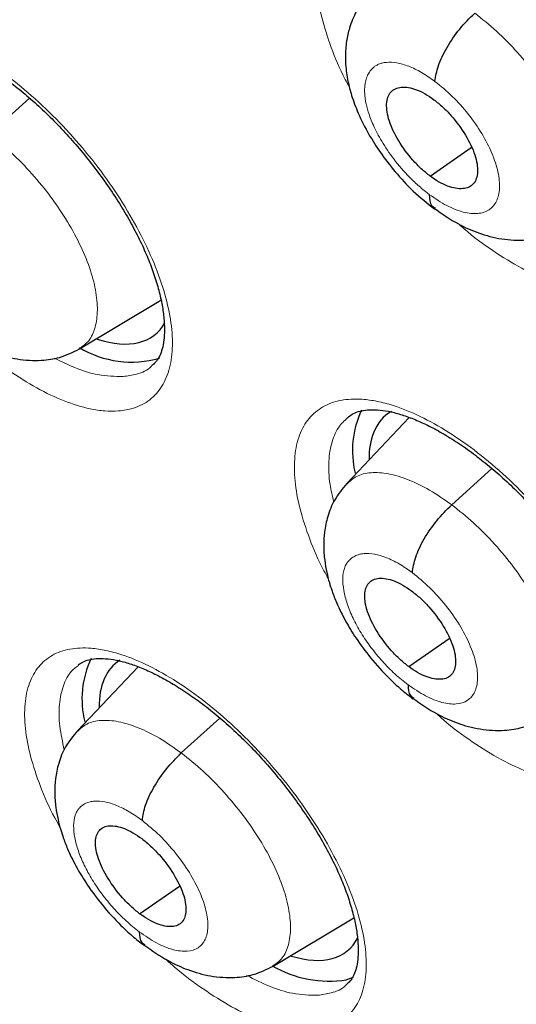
# Model space of a CAD drawing. Header units: millimetres. Extents: x 8 to 2236, y 12 to 2208.
# Tile 125 of 165: x 2046 to 2050, y 846 to 854. Entities that reach past the tile are written whole.
import ezdxf

# ---------------------------------------------------------------- set-up
doc = ezdxf.new("R2010")
doc.units = ezdxf.units.MM

msp = doc.modelspace()

# ---------------------------------------------------------------- linework, layer by layer
at = {"color": 252, "linetype": 'Continuous', "lineweight": 0}
msp.add_line((2045.6013, 852.962), (2045.9271, 853.2572), dxfattribs=at)
at = {"color": 7, "linetype": 'Continuous', "lineweight": 30}
for p, q in [((2049.1895, 852.622), (2049.5248, 852.8555)), ((2046.3343, 851.2153), (2046.9976, 851.6118)), ((2049.0189, 850.6574), (2048.5108, 850.1199)), ((2049.365, 849.9463), (2049.6918, 850.2423)), ((2049.0148, 848.629), (2049.3444, 848.8587)), ((2046.8109, 848.6282), (2046.3178, 848.1066)), ((2047.1634, 847.9258), (2047.4774, 848.2104)), ((2046.8242, 846.6174), (2047.1475, 846.8427)), ((2047.9113, 846.1911), (2048.5683, 846.5838)), ((2048.5622, 846.0985), (2048.5085, 846.0796))]:
    msp.add_line(p, q, dxfattribs=at)
for centre, radius, start, end in [((2046.7587, 851.9361), 0.8278, 239.08413, 285.839), ((2049.3244, 850.388), 0.7676, 154.5616, 193.91298), ((2047.1199, 848.3667), 0.7655, 154.64449, 194.1382), ((2048.3662, 846.9807), 0.9123, 239.58227, 278.97799)]:
    msp.add_arc(centre, radius, start, end, dxfattribs=at)
for centre, major_axis, ratio, start_param, end_param in [((2046.0104, 852.4997), (-0.9382, 1.169), 0.455548, 2.536639, 3.325625), ((2049.7737, 849.5061), (-0.9415, 1.1716), 0.455074, 6.206475, 6.536707), ((2049.7737, 849.5061), (-0.9415, 1.1716), 0.455074, 0.253522, 0.513504), ((2047.5737, 847.4866), (-0.9393, 1.1736), 0.45498, 6.231946, 6.801466), ((2047.5737, 847.4866), (-0.9393, 1.1736), 0.45498, 2.553697, 3.34308)]:
    msp.add_ellipse(centre, major_axis=major_axis, ratio=ratio, start_param=start_param, end_param=end_param, dxfattribs=at)
for points, knots in [([(2076.9938, 829.0692), (2077.0703, 829.1289), (2077.2205, 829.2461), (2077.4232, 829.413), (2077.6031, 829.5666), (2077.7599, 829.7055), (2077.9058, 829.839), (2078.0388, 829.9646), (2078.1587, 830.0812), (2078.2688, 830.1912), (2078.3799, 830.3051), (2078.4966, 830.4281), (2078.6122, 830.5537), (2078.7194, 830.6735), (2078.8167, 830.7853), (2078.9045, 830.8886), (2079.0051, 831.0098), (2079.1178, 831.1496), (2079.2445, 831.3126), (2079.3674, 831.4766), (2079.4895, 831.6455), (2079.61, 831.8186), (2079.7286, 831.9957), (2079.8446, 832.1758), (2079.9576, 832.3581), (2080.0675, 832.5427), (2080.1777, 832.7354), (2080.292, 832.9438), (2080.4139, 833.1766), (2080.5425, 833.4357), (2080.6879, 833.7465), (2080.8403, 834.0967), (2080.9909, 834.4735), (2081.1237, 834.8345), (2081.2395, 835.1754), (2081.3381, 835.4893), (2081.4045, 835.7164), (2081.4475, 835.8701), (2081.4747, 835.9695), (2081.5066, 836.0896), (2081.5432, 836.232), (2081.6284, 836.5768), (2081.7458, 837.114), (2081.8571, 837.7472), (2081.9329, 838.2698), (2081.984, 838.6827), (2082.026, 839.0865), (2082.0597, 839.4805), (2082.0855, 839.8588), (2082.104, 840.2138), (2082.1163, 840.5373), (2082.1236, 840.8257), (2082.1274, 841.078), (2082.1286, 841.2935), (2082.1283, 841.4713), (2082.1274, 841.5988), (2082.1264, 841.6838), (2082.1256, 841.7431), (2082.1245, 841.812), (2082.1228, 841.9053), (2082.1201, 842.0292), (2082.1158, 842.1833), (2082.1099, 842.3613), (2082.0989, 842.6368), (2082.0798, 843.0131), (2082.0475, 843.5005), (2082.0041, 844.0267), (2081.9479, 844.5924), (2081.8784, 845.1873), (2081.7817, 845.9078), (2081.6528, 846.736), (2081.4853, 847.664), (2081.3074, 848.5383), (2081.1237, 849.358), (2080.9384, 850.1228), (2080.7458, 850.8648), (2080.5476, 851.5831), (2080.3427, 852.2864), (2080.0893, 853.1138), (2079.7727, 854.0872), (2079.3787, 855.22), (2078.9451, 856.39), (2078.4702, 857.5973), (2077.9906, 858.7497), (2077.514, 859.8413), (2077.0477, 860.8666), (2076.5543, 861.9094), (2076.0403, 862.9552), (2075.4675, 864.0793), (2074.8392, 865.2661), (2074.1543, 866.509), (2073.4669, 867.7109), (2072.7803, 868.8705), (2072.1438, 869.9112), (2071.5611, 870.838), (2071.0327, 871.6596), (2070.4964, 872.4754), (2069.9383, 873.306), (2069.3326, 874.1873), (2068.6746, 875.1219), (2067.9614, 876.11), (2067.2034, 877.133), (2066.3997, 878.1893), (2065.549, 879.2771), (2064.7529, 880.2667), (2064.0222, 881.1532), (2063.3672, 881.9323), (2062.6895, 882.7219), (2061.9891, 883.521), (2061.2749, 884.3186), (2060.5612, 885.0986), (2059.8033, 885.9095), (2059.0112, 886.7375), (2058.1902, 887.5747), (2057.4074, 888.354), (2056.6644, 889.0773), (2055.9624, 889.746), (2055.3024, 890.362), (2054.7567, 890.8616), (2054.3173, 891.258), (2053.9785, 891.5604), (2053.6672, 891.8354), (2053.3917, 892.0765), (2053.178, 892.2622), (2053.0183, 892.4001), (2052.9003, 892.5016), (2052.7756, 892.6086), (2052.6228, 892.739), (2052.4256, 892.9065), (2052.192, 893.1035), (2051.9248, 893.3271), (2051.6265, 893.5745), (2051.2954, 893.8463), (2050.9468, 894.1294), (2050.5962, 894.4109), (2050.1073, 894.7989), (2049.4932, 895.2775), (2048.7902, 895.8117), (2048.1552, 896.2834), (2047.5697, 896.7094), (2046.9835, 897.1273), (2046.3686, 897.5561), (2045.7165, 898.0002), (2045.0269, 898.4577), (2044.3115, 898.919), (2043.5939, 899.368), (2042.8992, 899.7881), (2042.435, 900.0634), (2042.2033, 900.1953), (2042.1893, 900.2033)], [0, 0, 0, 0, 0.004208, 0.008266, 0.012194, 0.015925, 0.019283, 0.022264, 0.025087, 0.027445, 0.030195, 0.033307, 0.036341, 0.039156, 0.041751, 0.044127, 0.046284, 0.050042, 0.053605, 0.057244, 0.060959, 0.064746, 0.06856, 0.072392, 0.076228, 0.080045, 0.083867, 0.088052, 0.092716, 0.097859, 0.103418, 0.110856, 0.117881, 0.124491, 0.130655, 0.136254, 0.141145, 0.142556, 0.144244, 0.146322, 0.148792, 0.151607, 0.164055, 0.175863, 0.182587, 0.189083, 0.195351, 0.201391, 0.207197, 0.212551, 0.217349, 0.221589, 0.225272, 0.228397, 0.230964, 0.232973, 0.233896, 0.234627, 0.23553, 0.236869, 0.238642, 0.240852, 0.243465, 0.246233, 0.252549, 0.25933, 0.266575, 0.274284, 0.28244, 0.290603, 0.303052, 0.315037, 0.326558, 0.336451, 0.345973, 0.355124, 0.363905, 0.372325, 0.380725, 0.393824, 0.40725, 0.421007, 0.435095, 0.449518, 0.461086, 0.472865, 0.484854, 0.496904, 0.50868, 0.523252, 0.537359, 0.550999, 0.564172, 0.576875, 0.586525, 0.595883, 0.605054, 0.614582, 0.624546, 0.635591, 0.647128, 0.659155, 0.671674, 0.684685, 0.698189, 0.707561, 0.717157, 0.726977, 0.737022, 0.747285, 0.757391, 0.767124, 0.778971, 0.790214, 0.800851, 0.810883, 0.820308, 0.829125, 0.837335, 0.84209, 0.846614, 0.850795, 0.854431, 0.857519, 0.859243, 0.860732, 0.862169, 0.864156, 0.866741, 0.869923, 0.873327, 0.877224, 0.881613, 0.886286, 0.890855, 0.895311, 0.905366, 0.914791, 0.922673, 0.930063, 0.937545, 0.945449, 0.95395, 0.96289, 0.972271, 0.981812, 0.990881, 0.999452, 1, 1, 1, 1]), ([(2033.9252, 892.8283), (2034.0378, 892.7629), (2034.3643, 892.5735), (2034.9067, 892.2498), (2035.5528, 891.8532), (2036.201, 891.4435), (2036.8509, 891.0212), (2037.5022, 890.5863), (2038.1548, 890.1389), (2038.8084, 889.6794), (2039.4625, 889.2079), (2040.1171, 888.7245), (2040.7718, 888.2295), (2041.4264, 887.7231), (2042.0805, 887.2054), (2042.734, 886.6767), (2043.3865, 886.1372), (2044.0377, 885.587), (2044.6875, 885.0266), (2045.3355, 884.4559), (2045.9815, 883.8754), (2046.6252, 883.2852), (2047.2663, 882.6855), (2047.9045, 882.0766), (2048.5397, 881.4588), (2049.1716, 880.8323), (2049.7998, 880.1974), (2050.4242, 879.5543), (2051.0444, 878.9032), (2051.6603, 878.2445), (2052.2716, 877.5784), (2052.8779, 876.9052), (2053.4792, 876.2251), (2054.075, 875.5385), (2054.6653, 874.8456), (2055.2497, 874.1467), (2055.828, 873.442), (2056.4, 872.7319), (2056.9654, 872.0167), (2057.524, 871.2966), (2058.0756, 870.572), (2058.62, 869.8431), (2059.1569, 869.1102), (2059.6861, 868.3737), (2060.2074, 867.6338), (2060.7206, 866.8908), (2061.2254, 866.1451), (2061.7218, 865.3969), (2062.2094, 864.6466), (2062.6881, 863.8944), (2063.1576, 863.1407), (2063.6179, 862.3857), (2064.0686, 861.6299), (2064.5097, 860.8734), (2064.9409, 860.1166), (2065.3621, 859.3599), (2065.7731, 858.6035), (2066.1737, 857.8477), (2066.5638, 857.0928), (2066.9432, 856.3393), (2067.3118, 855.5872), (2067.6694, 854.8371), (2068.0158, 854.0891), (2068.351, 853.3437), (2068.6748, 852.601), (2068.987, 851.8615), (2069.2876, 851.1253), (2069.5765, 850.3929), (2069.8534, 849.6645), (2070.1184, 848.9404), (2070.3712, 848.221), (2070.6119, 847.5065), (2070.8403, 846.7972), (2071.0563, 846.0934), (2071.2599, 845.3954), (2071.4509, 844.7035), (2071.6294, 844.018), (2071.7952, 843.3392), (2071.9483, 842.6673), (2072.0886, 842.0027), (2072.2161, 841.3456), (2072.3308, 840.6962), (2072.4326, 840.0549), (2072.5214, 839.4219), (2072.5974, 838.7975), (2072.6604, 838.1819), (2072.7104, 837.5754), (2072.7475, 836.9783), (2072.7717, 836.3906), (2072.7829, 835.8128), (2072.7812, 835.2451), (2072.7666, 834.6875), (2072.7391, 834.1405), (2072.6987, 833.6042), (2072.6456, 833.0787), (2072.5796, 832.5643), (2072.501, 832.0611), (2072.4096, 831.5695), (2072.3056, 831.0894), (2072.189, 830.621), (2072.0599, 830.1646), (2071.9183, 829.7203), (2071.7642, 829.2881), (2071.5977, 828.8683), (2071.4188, 828.461), (2071.2276, 828.0662), (2071.0241, 827.6842), (2070.8084, 827.315), (2070.5804, 826.9588), (2070.3402, 826.6157), (2070.0879, 826.2859), (2069.8233, 825.9695), (2069.5472, 825.6663), (2069.2576, 825.3785), (2069.0588, 825.1903), (2068.9533, 825.102), (2068.9518, 825.1007)], [0, 0, 0, 0, 0.0046691, 0.0135353, 0.0224026, 0.031271, 0.0401406, 0.0490113, 0.057883, 0.0667558, 0.0756295, 0.0845042, 0.0933798, 0.1022562, 0.1111335, 0.1200115, 0.1288903, 0.1377698, 0.1466499, 0.1555307, 0.164412, 0.1732939, 0.1821764, 0.1910593, 0.1999426, 0.2088264, 0.2177105, 0.226595, 0.2354798, 0.2443649, 0.2532503, 0.2621358, 0.2710216, 0.2799075, 0.2887935, 0.2976797, 0.3065659, 0.3154521, 0.3243384, 0.3332246, 0.3421108, 0.3509969, 0.3598829, 0.3687687, 0.3776544, 0.3865399, 0.3954251, 0.4043101, 0.4131948, 0.4220791, 0.4309631, 0.4398467, 0.4487298, 0.4576125, 0.4664947, 0.4753764, 0.4842575, 0.493138, 0.5020179, 0.510897, 0.5197755, 0.5286532, 0.5375301, 0.5464062, 0.5552814, 0.5641556, 0.5730289, 0.5819012, 0.5907725, 0.5996426, 0.6085117, 0.6173795, 0.6262462, 0.6351116, 0.6439758, 0.6528387, 0.6617002, 0.6705605, 0.6794194, 0.6882769, 0.6971332, 0.7059882, 0.7148419, 0.7236945, 0.732546, 0.7413965, 0.7502461, 0.7590952, 0.7679438, 0.7767922, 0.7856407, 0.7944896, 0.8033394, 0.8121904, 0.8210433, 0.8298988, 0.8387576, 0.8476204, 0.8564883, 0.8653622, 0.8742432, 0.8831324, 0.8920312, 0.9009406, 0.909862, 0.9187964, 0.9277449, 0.9367083, 0.9456873, 0.9546819, 0.9636921, 0.9727171, 0.9817557, 0.9908062, 0.9998664, 1, 1, 1, 1]), ([(2039.3829, 873.3733), (2039.4646, 873.3093), (2039.7016, 873.1237), (2040.0938, 872.808), (2040.5589, 872.4227), (2041.0231, 872.0267), (2041.486, 871.6205), (2041.9472, 871.2042), (2042.4063, 870.7783), (2042.8629, 870.343), (2043.3168, 869.8987), (2043.7673, 869.4459), (2044.2143, 868.9848), (2044.6573, 868.5158), (2045.0959, 868.0393), (2045.5299, 867.5556), (2045.9587, 867.0653), (2046.3822, 866.5686), (2046.7998, 866.0659), (2047.2114, 865.5578), (2047.6166, 865.0445), (2048.0149, 864.5266), (2048.4062, 864.0044), (2048.79, 863.4783), (2049.1661, 862.9488), (2049.5342, 862.4164), (2049.8939, 861.8814), (2050.2451, 861.3444), (2050.5873, 860.8056), (2050.9204, 860.2657), (2051.244, 859.725), (2051.558, 859.1841), (2051.862, 858.6432), (2052.1559, 858.103), (2052.4393, 857.5638), (2052.7122, 857.0261), (2052.9742, 856.4904), (2053.2252, 855.9572), (2053.465, 855.4268), (2053.6934, 854.8997), (2053.9102, 854.3764), (2054.1154, 853.8574), (2054.3087, 853.3431), (2054.4901, 852.8339), (2054.6593, 852.3303), (2054.8164, 851.8328), (2054.9613, 851.3417), (2055.0938, 850.8576), (2055.2139, 850.3808), (2055.3217, 849.9117), (2055.417, 849.4509), (2055.4998, 848.9987), (2055.5702, 848.5555), (2055.6283, 848.1216), (2055.674, 847.6976), (2055.7074, 847.2836), (2055.7287, 846.8802), (2055.7379, 846.4875), (2055.7351, 846.1059), (2055.7206, 845.7358), (2055.6944, 845.3773), (2055.6567, 845.0307), (2055.6077, 844.6961), (2055.5475, 844.3737), (2055.4764, 844.0636), (2055.3944, 843.7659), (2055.3017, 843.4805), (2055.1983, 843.2073), (2055.0841, 842.9464), (2054.9592, 842.6975), (2054.8234, 842.4605), (2054.6763, 842.2353), (2054.5175, 842.0219), (2054.3469, 841.8201), (2054.1633, 841.6311), (2054.0092, 841.488), (2053.9123, 841.4128), (2053.8848, 841.3915)], [0, 0, 0, 0, 0.007086, 0.020552, 0.034023, 0.047501, 0.060985, 0.074475, 0.08797, 0.10147, 0.114974, 0.128482, 0.141993, 0.155507, 0.169024, 0.182543, 0.196064, 0.209586, 0.223109, 0.236632, 0.250156, 0.26368, 0.277203, 0.290725, 0.304246, 0.317764, 0.331281, 0.344795, 0.358305, 0.371813, 0.385316, 0.398815, 0.41231, 0.425799, 0.439282, 0.45276, 0.46623, 0.479694, 0.493149, 0.506597, 0.520035, 0.533464, 0.546884, 0.560292, 0.57369, 0.587077, 0.600451, 0.613813, 0.627162, 0.640498, 0.653822, 0.667132, 0.680429, 0.693715, 0.706989, 0.720253, 0.733508, 0.746758, 0.760005, 0.773253, 0.786506, 0.799769, 0.813051, 0.826361, 0.83971, 0.853111, 0.86658, 0.880136, 0.893798, 0.907591, 0.921536, 0.935658, 0.949974, 0.964496, 0.979217, 0.994112, 1, 1, 1, 1]), ([(2048.712, 854.6763), (2048.7255, 854.6862), (2048.7522, 854.706), (2048.8062, 854.725), (2048.8723, 854.7366), (2048.9513, 854.7374), (2049.043, 854.7255), (2049.1429, 854.7006), (2049.2506, 854.6627), (2049.3652, 854.6116), (2049.4864, 854.5469), (2049.6122, 854.4689), (2049.7408, 854.3784), (2049.8699, 854.2763), (2049.9975, 854.1643), (2050.1215, 854.0437), (2050.2412, 853.9157), (2050.3562, 853.7809), (2050.4657, 853.64), (2050.5679, 853.4951), (2050.6613, 853.3483), (2050.7442, 853.2024), (2050.8155, 853.0596), (2050.8743, 852.9217), (2050.9214, 852.7888), (2050.957, 852.6614), (2050.9809, 852.541), (2050.9929, 852.4307), (2050.9936, 852.3331), (2050.9842, 852.25), (2050.9667, 852.1831), (2050.9419, 852.1296), (2050.9151, 852.0906), (2050.8925, 852.0727), (2050.8831, 852.0653)], [0, 0, 0, 0, 0.033253, 0.066075, 0.096703, 0.129316, 0.160631, 0.19125, 0.221404, 0.252056, 0.283202, 0.314748, 0.346556, 0.378485, 0.410369, 0.442, 0.473389, 0.505142, 0.537225, 0.569485, 0.601702, 0.63366, 0.665189, 0.696174, 0.726962, 0.758251, 0.789714, 0.82105, 0.852005, 0.882452, 0.91249, 0.942614, 0.976163, 1, 1, 1, 1]), ([(2048.6975, 854.116), (2048.6759, 854.0912), (2048.635, 854.0443), (2048.5776, 853.9487), (2048.534, 853.8423), (2048.5101, 853.7359), (2048.4987, 853.6356), (2048.4989, 853.526), (2048.5164, 853.4012), (2048.551, 853.2692), (2048.6048, 853.1256), (2048.6839, 852.9689), (2048.7864, 852.8078), (2048.907, 852.651), (2049.055, 852.4901), (2049.1661, 852.4012), (2049.2241, 852.3547)], [0, 0, 0, 0, 0.052978, 0.100118, 0.176793, 0.230863, 0.264376, 0.326723, 0.399504, 0.459228, 0.53524, 0.627309, 0.706905, 0.795504, 0.893069, 1, 1, 1, 1]), ([(2049.2283, 853.3933), (2049.235, 853.4346), (2049.2483, 853.5173), (2049.3224, 853.6701), (2049.4264, 853.8237), (2049.5102, 853.9074), (2049.5521, 853.9492)], [0, 0, 0, 0, 0.249306, 0.49982, 0.750112, 1, 1, 1, 1]), ([(2044.7597, 853.6965), (2044.7717, 853.7055), (2044.796, 853.7238), (2044.8463, 853.7415), (2044.9095, 853.7525), (2044.9857, 853.7528), (2045.0749, 853.7407), (2045.1726, 853.7156), (2045.2783, 853.6776), (2045.3912, 853.6264), (2045.5107, 853.5617), (2045.6351, 853.4837), (2045.7626, 853.3931), (2045.8909, 853.2911), (2046.0179, 853.1789), (2046.1417, 853.0583), (2046.2613, 852.9302), (2046.3763, 852.7954), (2046.486, 852.6546), (2046.5889, 852.5096), (2046.6831, 852.3629), (2046.7671, 852.2168), (2046.8396, 852.0738), (2046.8999, 851.9358), (2046.9485, 851.8029), (2046.9857, 851.6755), (2047.0113, 851.5552), (2047.0251, 851.4449), (2047.0275, 851.3472), (2047.0199, 851.2642), (2047.0041, 851.1975), (2046.9815, 851.1452), (2046.9558, 851.106), (2046.934, 851.088), (2046.924, 851.0798)], [0, 0, 0, 0, 0.03201, 0.064828, 0.095346, 0.127853, 0.159028, 0.189536, 0.219595, 0.250126, 0.281178, 0.312652, 0.34441, 0.376305, 0.408172, 0.439813, 0.471189, 0.502895, 0.534942, 0.567179, 0.599396, 0.631369, 0.662927, 0.693945, 0.724711, 0.755953, 0.787375, 0.818675, 0.849584, 0.879952, 0.909841, 0.939723, 0.972372, 1, 1, 1, 1]), ([(2049.1895, 852.622), (2049.1653, 852.6412), (2049.117, 852.6797), (2049.0258, 852.7746), (2048.9268, 852.9085), (2048.8478, 853.0735), (2048.826, 853.216), (2048.86, 853.3167), (2048.9493, 853.3562), (2049.054, 853.3379), (2049.1478, 853.2949), (2049.1964, 853.261), (2049.2207, 853.244)], [0, 0, 0, 0, 0.062836, 0.125539, 0.25083, 0.375524, 0.499998, 0.624473, 0.749169, 0.874461, 0.937163, 1, 1, 1, 1]), ([(2049.2207, 853.244), (2049.2449, 853.2248), (2049.2932, 853.1864), (2049.3844, 853.0914), (2049.4834, 852.9575), (2049.5624, 852.7925), (2049.5843, 852.65), (2049.5502, 852.5493), (2049.461, 852.5099), (2049.3562, 852.5281), (2049.2624, 852.5711), (2049.2138, 852.605), (2049.1895, 852.622)], [0, 0, 0, 0, 0.062836, 0.125539, 0.25083, 0.375524, 0.499998, 0.624473, 0.749169, 0.874461, 0.937163, 1, 1, 1, 1]), ([(2049.1822, 852.473), (2049.1837, 852.4376), (2049.1859, 852.3853), (2049.2197, 852.3687), (2049.2307, 852.3634)], [0, 0, 0, 0, 0.676501, 1, 1, 1, 1]), ([(2049.2207, 852.3612), (2049.2868, 852.3153), (2049.4054, 852.2331), (2049.5904, 852.1532), (2049.769, 852.1044), (2049.9577, 852.0958), (2050.13, 852.1232), (2050.2255, 852.1706), (2050.2785, 852.1968)], [0, 0, 0, 0, 0.19538, 0.350415, 0.525332, 0.699283, 0.833394, 1, 1, 1, 1]), ([(2045.2827, 851.3884), (2045.348, 851.3423), (2045.4651, 851.2596), (2045.6481, 851.1781), (2045.8246, 851.1274), (2046.0131, 851.1164), (2046.1862, 851.1423), (2046.2823, 851.1896), (2046.3356, 851.2159)], [0, 0, 0, 0, 0.19449, 0.34892, 0.523231, 0.697413, 0.832252, 1, 1, 1, 1]), ([(2048.5256, 850.6635), (2048.5382, 850.6729), (2048.5633, 850.6917), (2048.6151, 850.7099), (2048.6795, 850.721), (2048.7569, 850.7216), (2048.8472, 850.7097), (2048.946, 850.6848), (2049.0528, 850.6471), (2049.1668, 850.5962), (2049.2874, 850.5319), (2049.413, 850.4543), (2049.5414, 850.3642), (2049.6707, 850.2626), (2049.7987, 850.151), (2049.9233, 850.031), (2050.0438, 849.9035), (2050.1596, 849.7693), (2050.27, 849.6291), (2050.3735, 849.4848), (2050.4682, 849.3387), (2050.5525, 849.1933), (2050.6254, 849.051), (2050.6859, 848.9137), (2050.7346, 848.7813), (2050.7718, 848.6545), (2050.7974, 848.5348), (2050.8111, 848.425), (2050.8134, 848.3279), (2050.8055, 848.2454), (2050.7894, 848.1791), (2050.7664, 848.1268), (2050.7407, 848.0881), (2050.7188, 848.0703), (2050.7091, 848.0624)], [0, 0, 0, 0, 0.0328259, 0.0655016, 0.0959849, 0.1284429, 0.1596305, 0.1901663, 0.2202561, 0.2508362, 0.2819298, 0.3134392, 0.345226, 0.3771437, 0.4090291, 0.4406787, 0.4720699, 0.5038021, 0.5358692, 0.5681212, 0.6003445, 0.6323177, 0.6638706, 0.69488, 0.7256507, 0.7569055, 0.7883366, 0.8196413, 0.8505571, 0.8809449, 0.910886, 0.9408642, 0.973871, 1, 1, 1, 1]), ([(2048.51, 850.1196), (2048.475, 850.0767), (2048.4092, 849.9962), (2048.3537, 849.8581), (2048.3269, 849.7312), (2048.3201, 849.6101), (2048.328, 849.5011), (2048.3454, 849.4013), (2048.3669, 849.3172), (2048.3939, 849.2331), (2048.434, 849.1303), (2048.4972, 849.0018), (2048.5894, 848.8515), (2048.7087, 848.6905), (2048.8348, 848.5518), (2048.9529, 848.4418), (2049.0174, 848.3919), (2049.0507, 848.3662)], [0, 0, 0, 0, 0.086779, 0.163135, 0.229198, 0.285392, 0.346274, 0.396759, 0.439527, 0.476153, 0.529426, 0.608455, 0.684599, 0.775206, 0.880168, 0.938173, 1, 1, 1, 1]), ([(2049.0448, 849.3932), (2049.051, 849.4341), (2049.0634, 849.516), (2049.1364, 849.6681), (2049.2397, 849.8212), (2049.3233, 849.9046), (2049.365, 849.9463)], [0, 0, 0, 0, 0.249729, 0.500005, 0.749951, 1, 1, 1, 1]), ([(2049.0148, 848.629), (2048.9906, 848.6482), (2048.9422, 848.6867), (2048.8508, 848.7814), (2048.7511, 848.9148), (2048.671, 849.0788), (2048.6477, 849.2202), (2048.6804, 849.3198), (2048.7684, 849.3583), (2048.8725, 849.3395), (2048.966, 849.2963), (2049.0145, 849.2623), (2049.0388, 849.2453)], [0, 0, 0, 0, 0.062837, 0.125539, 0.250831, 0.375527, 0.500003, 0.624476, 0.74917, 0.874462, 0.937164, 1, 1, 1, 1]), ([(2049.0388, 849.2453), (2049.063, 849.2261), (2049.1114, 849.1877), (2049.2029, 849.0929), (2049.3025, 848.9596), (2049.3826, 848.7956), (2049.4059, 848.6542), (2049.3732, 848.5545), (2049.2852, 848.5161), (2049.1811, 848.5348), (2049.0876, 848.5781), (2049.0391, 848.612), (2049.0148, 848.629)], [0, 0, 0, 0, 0.062837, 0.125539, 0.250831, 0.375527, 0.500003, 0.624476, 0.74917, 0.874462, 0.937164, 1, 1, 1, 1]), ([(2046.323, 848.6415), (2046.3345, 848.6502), (2046.3577, 848.6678), (2046.4066, 848.6849), (2046.4686, 848.6956), (2046.5439, 848.6958), (2046.6323, 848.6838), (2046.7294, 848.659), (2046.8348, 848.6213), (2046.9474, 848.5705), (2047.067, 848.5063), (2047.1916, 848.4289), (2047.3194, 848.339), (2047.4483, 848.2376), (2047.5761, 848.1261), (2047.7008, 848.0063), (2047.8215, 847.879), (2047.9376, 847.7451), (2048.0486, 847.6052), (2048.1528, 847.4611), (2048.2485, 847.3152), (2048.334, 847.17), (2048.4082, 847.0278), (2048.4701, 846.8905), (2048.5204, 846.7583), (2048.5591, 846.6317), (2048.5863, 846.5122), (2048.6016, 846.4026), (2048.6055, 846.3056), (2048.5992, 846.2233), (2048.5846, 846.1572), (2048.5634, 846.106), (2048.5387, 846.0671), (2048.5175, 846.0492), (2048.5073, 846.0406)], [0, 0, 0, 0, 0.031923, 0.064521, 0.094876, 0.127201, 0.158251, 0.188683, 0.218688, 0.249161, 0.280169, 0.311611, 0.343348, 0.37523, 0.407092, 0.43874, 0.470113, 0.501795, 0.533822, 0.566044, 0.598257, 0.630233, 0.6618, 0.692827, 0.723577, 0.754782, 0.786169, 0.817435, 0.848306, 0.878625, 0.908442, 0.938225, 0.970517, 1, 1, 1, 1]), ([(2049.0092, 848.4814), (2049.011, 848.4462), (2049.0137, 848.3955), (2049.0469, 848.3796), (2049.0571, 848.3747)], [0, 0, 0, 0, 0.693177, 1, 1, 1, 1]), ([(2049.0476, 848.3724), (2049.1134, 848.3266), (2049.2315, 848.2445), (2049.4157, 848.164), (2049.5934, 848.1144), (2049.7824, 848.1045), (2049.9558, 848.1311), (2050.0519, 848.1786), (2050.1051, 848.2049)], [0, 0, 0, 0, 0.19465, 0.349202, 0.523719, 0.697898, 0.832575, 1, 1, 1, 1]), ([(2046.3171, 848.1062), (2046.2826, 848.064), (2046.2176, 847.9844), (2046.1628, 847.8479), (2046.1364, 847.7217), (2046.13, 847.6003), (2046.1385, 847.4903), (2046.1569, 847.3892), (2046.1792, 847.3043), (2046.207, 847.22), (2046.2477, 847.1178), (2046.3111, 846.9903), (2046.4033, 846.8412), (2046.522, 846.6815), (2046.6472, 846.5436), (2046.7642, 846.4342), (2046.8281, 846.3845), (2046.8611, 846.3588)], [0, 0, 0, 0, 0.085731, 0.161538, 0.227535, 0.28411, 0.346127, 0.397633, 0.44092, 0.477641, 0.530902, 0.609768, 0.685693, 0.776002, 0.880596, 0.938393, 1, 1, 1, 1]), ([(2046.8463, 847.3753), (2046.8521, 847.4159), (2046.8637, 847.497), (2046.9357, 847.6484), (2047.0384, 847.8011), (2047.1217, 847.8842), (2047.1634, 847.9258)], [0, 0, 0, 0, 0.25021, 0.500221, 0.749782, 1, 1, 1, 1]), ([(2046.8242, 846.6174), (2046.8001, 846.6367), (2046.7519, 846.6753), (2046.6606, 846.7702), (2046.5609, 846.9034), (2046.48, 847.0669), (2046.4556, 847.2073), (2046.4869, 847.3059), (2046.5735, 847.3432), (2046.6766, 847.3237), (2046.7694, 847.2799), (2046.8177, 847.2457), (2046.8419, 847.2287)], [0, 0, 0, 0, 0.062837, 0.125538, 0.250827, 0.375527, 0.500006, 0.624479, 0.749174, 0.874464, 0.937164, 1, 1, 1, 1]), ([(2046.8419, 847.2287), (2046.866, 847.2094), (2046.9142, 847.1708), (2047.0055, 847.0759), (2047.1053, 846.9427), (2047.1861, 846.7792), (2047.2105, 846.6388), (2047.1793, 846.5402), (2047.0926, 846.5029), (2046.9895, 846.5224), (2046.8967, 846.5662), (2046.8484, 846.6004), (2046.8242, 846.6174)], [0, 0, 0, 0, 0.062837, 0.125538, 0.250827, 0.375527, 0.500006, 0.624479, 0.749174, 0.874464, 0.937164, 1, 1, 1, 1]), ([(2046.8202, 846.471), (2046.8223, 846.4361), (2046.8253, 846.3869), (2046.8579, 846.3715), (2046.8673, 846.3671)], [0, 0, 0, 0, 0.710925, 1, 1, 1, 1]), ([(2046.8581, 846.3649), (2046.9234, 846.319), (2047.0404, 846.2366), (2047.223, 846.1551), (2047.3989, 846.1042), (2047.5878, 846.0923), (2047.7622, 846.1176), (2047.859, 846.1652), (2047.9127, 846.1916)], [0, 0, 0, 0, 0.193908, 0.347915, 0.521797, 0.696133, 0.831495, 1, 1, 1, 1])]:
    msp.add_open_spline(points, degree=3, knots=knots, dxfattribs=at)
at = {"color": 252, "linetype": 'Continuous', "lineweight": 0}
for points, knots in [([(2041.2445, 900.1122), (2042.2334, 899.5183), (2044.2114, 898.3306), (2047.2182, 896.2239), (2050.2245, 893.8996), (2053.2113, 891.3516), (2056.154, 888.6062), (2059.0299, 885.6833), (2061.8163, 882.6062), (2064.4915, 879.3988), (2067.0345, 876.0864), (2069.4253, 872.6948), (2071.6454, 869.2505), (2073.6773, 865.7807), (2075.5051, 862.3124), (2077.1144, 858.8727), (2078.4928, 855.4887), (2079.6293, 852.1868), (2080.5151, 848.9928), (2081.1433, 845.9319), (2081.5089, 843.0278), (2081.609, 840.3035), (2081.4431, 837.78), (2081.0117, 835.478), (2080.3207, 833.4123), (2079.3666, 831.6104), (2078.2701, 830.1515), (2077.3845, 829.4311), (2076.9921, 829.1119)], [0, 0, 0, 0, 0.038766, 0.077532, 0.116298, 0.155064, 0.19383, 0.232596, 0.271363, 0.310129, 0.348895, 0.387661, 0.426427, 0.465193, 0.503959, 0.542725, 0.581491, 0.620257, 0.659023, 0.697789, 0.736555, 0.775322, 0.814088, 0.852854, 0.89162, 0.930386, 0.969152, 1, 1, 1, 1]), ([(2050.605, 851.6918), (2050.6484, 851.6983), (2050.7477, 851.713), (2050.8724, 851.7813), (2050.9751, 851.8934), (2051.0393, 852.0457), (2051.0653, 852.2314), (2051.0506, 852.447), (2050.9973, 852.6849), (2050.9053, 852.9395), (2050.7788, 853.2028), (2050.6199, 853.4677), (2050.4343, 853.7268), (2050.2264, 853.9722), (2050.0027, 854.1978), (2049.7692, 854.3961), (2049.5326, 854.5628), (2049.2998, 854.6917), (2049.1048, 854.7695), (2048.9481, 854.8093), (2048.8008, 854.8288), (2048.6459, 854.8193), (2048.4973, 854.7649), (2048.3823, 854.6668), (2048.303, 854.5296), (2048.2629, 854.3554), (2048.2619, 854.1507), (2048.3008, 853.9202), (2048.3801, 853.6711), (2048.4595, 853.4771), (2048.5208, 853.3684), (2048.5324, 853.3479)], [0, 0, 0, 0, 0.028465, 0.06516, 0.101854, 0.138539, 0.175224, 0.211902, 0.248579, 0.285252, 0.321925, 0.3586, 0.395276, 0.431958, 0.468641, 0.505332, 0.542024, 0.578723, 0.615422, 0.638356, 0.66129, 0.697979, 0.734668, 0.771357, 0.808046, 0.844729, 0.881411, 0.918086, 0.954761, 0.991435, 1, 1, 1, 1]), ([(2049.5521, 853.9492), (2049.6121, 853.9017), (2049.732, 853.8068), (2049.9026, 853.6312), (2050.0584, 853.4411), (2050.1937, 853.2404), (2050.3024, 853.0376), (2050.3807, 852.8404), (2050.4244, 852.657), (2050.434, 852.4932), (2050.4087, 852.356), (2050.3572, 852.2533), (2050.2997, 852.2159), (2050.2745, 852.1995)], [0, 0, 0, 0, 0.09291, 0.185697, 0.278523, 0.371315, 0.464095, 0.556797, 0.649449, 0.742224, 0.835, 0.927653, 1, 1, 1, 1]), ([(2046.6512, 850.7105), (2046.693, 850.7163), (2046.7897, 850.7298), (2046.9114, 850.7954), (2047.0116, 850.9051), (2047.0735, 851.0551), (2047.0975, 851.2389), (2047.0811, 851.4527), (2047.0265, 851.6893), (2046.9335, 851.9428), (2046.8064, 852.2056), (2046.6473, 852.4703), (2046.4621, 852.7296), (2046.2548, 852.9757), (2046.0323, 853.2023), (2045.8003, 853.4021), (2045.5656, 853.5704), (2045.3349, 853.7012), (2045.142, 853.7809), (2044.9873, 853.8225), (2044.8419, 853.8437), (2044.6894, 853.8364), (2044.5434, 853.7845), (2044.4309, 853.6889), (2044.3539, 853.5539), (2044.316, 853.3819), (2044.3169, 853.179), (2044.3573, 852.95), (2044.4373, 852.7021), (2044.5216, 852.5005), (2044.588, 852.3838), (2044.6043, 852.355)], [0, 0, 0, 0, 0.0278412, 0.06442, 0.1009988, 0.137575, 0.1741512, 0.2107273, 0.2473034, 0.2838818, 0.3204602, 0.3570424, 0.3936247, 0.4302105, 0.4667963, 0.5033839, 0.5399716, 0.5765584, 0.6131453, 0.6359991, 0.6588529, 0.69543, 0.7320071, 0.7685843, 0.8051615, 0.8417374, 0.8783133, 0.9148898, 0.9514664, 0.9880459, 1, 1, 1, 1]), ([(2049.1822, 852.473), (2049.1545, 852.4945), (2049.1005, 852.5364), (2049.0011, 852.6315), (2048.8942, 852.7548), (2048.795, 852.901), (2048.7269, 853.0312), (2048.6852, 853.1402), (2048.6663, 853.2158), (2048.659, 853.265), (2048.6564, 853.2951), (2048.6557, 853.3205), (2048.6561, 853.3396), (2048.6578, 853.3616), (2048.6626, 853.3935), (2048.6745, 853.4332), (2048.6955, 853.4729), (2048.7196, 853.5008), (2048.7458, 853.5206), (2048.7703, 853.5336), (2048.7995, 853.5435), (2048.8467, 853.5511), (2048.9169, 853.5473), (2049.0137, 853.5194), (2049.119, 853.4702), (2049.1918, 853.419), (2049.2283, 853.3933)], [0, 0, 0, 0, 0.048251, 0.094102, 0.17892, 0.254848, 0.321819, 0.379854, 0.428877, 0.450032, 0.468953, 0.485645, 0.500103, 0.507811, 0.532024, 0.57142, 0.606106, 0.647459, 0.670623, 0.69543, 0.721884, 0.750007, 0.811673, 0.87388, 0.936591, 1, 1, 1, 1]), ([(2049.2283, 853.3933), (2049.2761, 853.3545), (2049.3715, 853.2768), (2049.503, 853.1287), (2049.6143, 852.9694), (2049.6977, 852.807), (2049.7475, 852.6534), (2049.7604, 852.5188), (2049.7354, 852.4124), (2049.6743, 852.3416), (2049.5812, 852.311), (2049.4626, 852.3233), (2049.3263, 852.375), (2049.2302, 852.4403), (2049.1822, 852.473)], [0, 0, 0, 0, 0.083334, 0.166665, 0.249997, 0.333327, 0.416666, 0.5, 0.583337, 0.666672, 0.750002, 0.833335, 0.916666, 1, 1, 1, 1]), ([(2045.6013, 852.962), (2045.6609, 852.9142), (2045.7799, 852.8186), (2045.9498, 852.6424), (2046.1052, 852.452), (2046.2405, 852.2514), (2046.3497, 852.049), (2046.4289, 851.8525), (2046.4738, 851.6701), (2046.4849, 851.5076), (2046.4615, 851.3718), (2046.412, 851.2708), (2046.356, 851.2345), (2046.3315, 851.2186)], [0, 0, 0, 0, 0.092967, 0.18581, 0.278693, 0.371542, 0.46438, 0.557138, 0.649848, 0.742681, 0.835513, 0.928223, 1, 1, 1, 1]), ([(2049.425, 852.2307), (2049.4387, 852.2181), (2049.5287, 852.1354), (2049.7018, 852.0111), (2049.9364, 851.865), (2050.1638, 851.7616), (2050.3492, 851.7078), (2050.4956, 851.6876), (2050.5685, 851.6904), (2050.605, 851.6918)], [0, 0, 0, 0, 0.033114, 0.21812, 0.403126, 0.588161, 0.773195, 0.886598, 1, 1, 1, 1]), ([(2045.4841, 851.2571), (2045.4966, 851.2455), (2045.585, 851.1633), (2045.7557, 851.0388), (2045.9881, 850.8908), (2046.2132, 850.7854), (2046.3969, 850.7295), (2046.5423, 850.7074), (2046.6149, 850.7095), (2046.6512, 850.7105)], [0, 0, 0, 0, 0.030443, 0.215471, 0.400498, 0.585517, 0.770537, 0.885268, 1, 1, 1, 1]), ([(2046.6899, 850.9904), (2046.6231, 850.9916), (2046.5024, 850.9937), (2046.3094, 851.0517), (2046.1868, 851.1127), (2046.1317, 851.1402)], [0, 0, 0, 0, 0.405347, 0.732628, 1, 1, 1, 1]), ([(2046.9246, 851.0794), (2046.9224, 851.077), (2046.891, 851.0414), (2046.8125, 851.0094), (2046.7269, 850.9961), (2046.6899, 850.9904)], [0, 0, 0, 0, 0.039785, 0.585011, 1, 1, 1, 1]), ([(2050.4346, 847.6904), (2050.4771, 847.6965), (2050.5749, 847.7104), (2050.6976, 847.7768), (2050.7984, 847.887), (2050.8606, 848.0373), (2050.8846, 848.2211), (2050.8679, 848.4346), (2050.8127, 848.6707), (2050.7189, 848.9235), (2050.5907, 849.1854), (2050.4304, 849.449), (2050.2436, 849.7071), (2050.0348, 849.9519), (2049.8105, 850.1772), (2049.5767, 850.3755), (2049.3401, 850.5425), (2049.1077, 850.6719), (2048.9134, 850.7505), (2048.7575, 850.7912), (2048.6111, 850.8116), (2048.4575, 850.8034), (2048.3105, 850.7507), (2048.1974, 850.6545), (2048.12, 850.5191), (2048.082, 850.347), (2048.083, 850.1443), (2048.1239, 849.9157), (2048.2049, 849.6684), (2048.2862, 849.4746), (2048.3487, 849.3655), (2048.361, 849.344)], [0, 0, 0, 0, 0.02815, 0.06483, 0.10151, 0.138182, 0.174855, 0.211526, 0.248197, 0.284872, 0.321547, 0.35823, 0.394913, 0.431605, 0.468298, 0.504995, 0.541693, 0.578391, 0.615088, 0.638018, 0.660947, 0.697623, 0.734298, 0.770974, 0.807649, 0.844321, 0.880992, 0.917664, 0.954335, 0.991013, 1, 1, 1, 1]), ([(2048.4055, 849.9694), (2048.3938, 850.0179), (2048.3653, 850.1367), (2048.3596, 850.3033), (2048.3858, 850.4631), (2048.4402, 850.587), (2048.5004, 850.6392), (2048.5272, 850.6625)], [0, 0, 0, 0, 0.1534801, 0.3761523, 0.5987616, 0.8213708, 1, 1, 1, 1]), ([(2048.5126, 850.1176), (2048.5366, 850.1395), (2048.5884, 850.1868), (2048.7044, 850.2132), (2048.8475, 850.2046), (2049.0098, 850.156), (2049.1845, 850.0731), (2049.3048, 849.9886), (2049.365, 849.9463)], [0, 0, 0, 0, 0.1465577, 0.3171758, 0.4878144, 0.6585157, 0.8291449, 1, 1, 1, 1]), ([(2049.365, 849.9463), (2049.425, 849.8988), (2049.545, 849.804), (2049.7161, 849.6288), (2049.8727, 849.4393), (2050.009, 849.2396), (2050.1191, 849.0379), (2050.1989, 848.8418), (2050.2442, 848.6597), (2050.2555, 848.4974), (2050.232, 848.3615), (2050.1822, 848.2602), (2050.1258, 848.2236), (2050.1011, 848.2076)], [0, 0, 0, 0, 0.092951, 0.185779, 0.278646, 0.371479, 0.464301, 0.557044, 0.649738, 0.742555, 0.835372, 0.928065, 1, 1, 1, 1]), ([(2049.0092, 848.4814), (2048.9733, 848.5097), (2048.9015, 848.5663), (2048.7992, 848.6712), (2048.7058, 848.7844), (2048.6245, 848.9036), (2048.559, 849.0241), (2048.5118, 849.1411), (2048.4835, 849.2508), (2048.4746, 849.3495), (2048.4854, 849.4205), (2048.503, 849.4582), (2048.514, 849.4747), (2048.5201, 849.4828), (2048.5247, 849.4879), (2048.5282, 849.4918), (2048.5324, 849.4965), (2048.5446, 849.5088), (2048.5672, 849.5257), (2048.5979, 849.5395), (2048.6271, 849.5466), (2048.6698, 849.5519), (2048.7351, 849.5479), (2048.8319, 849.5193), (2048.9366, 849.4697), (2049.0087, 849.4187), (2049.0448, 849.3932)], [0, 0, 0, 0, 0.0625949, 0.124977, 0.1873364, 0.2496298, 0.311864, 0.3742687, 0.4368843, 0.4995369, 0.5621818, 0.597225, 0.6064018, 0.6155752, 0.6247444, 0.6253801, 0.6299067, 0.6420555, 0.673378, 0.7078821, 0.7325778, 0.749884, 0.8123821, 0.8748988, 0.937372, 1, 1, 1, 1]), ([(2049.0448, 849.3932), (2049.0925, 849.3544), (2049.188, 849.2768), (2049.3201, 849.1292), (2049.4321, 848.9705), (2049.5166, 848.809), (2049.5677, 848.6564), (2049.582, 848.5229), (2049.5585, 848.4177), (2049.4986, 848.3479), (2049.4067, 848.3181), (2049.2889, 848.3311), (2049.1532, 848.3833), (2049.0572, 848.4487), (2049.0092, 848.4814)], [0, 0, 0, 0, 0.0833343, 0.1666653, 0.2499976, 0.3333281, 0.416663, 0.5000003, 0.5833344, 0.6666731, 0.7500027, 0.8333348, 0.9166656, 1, 1, 1, 1]), ([(2048.2372, 845.6718), (2048.2785, 845.6774), (2048.3744, 845.6904), (2048.4947, 845.7546), (2048.5935, 845.8628), (2048.6537, 846.0111), (2048.6758, 846.193), (2048.6574, 846.4049), (2048.6007, 846.6395), (2048.5057, 846.8912), (2048.3765, 847.1522), (2048.2155, 847.4153), (2048.0284, 847.6732), (2047.8196, 847.9181), (2047.5957, 848.1438), (2047.3626, 848.3428), (2047.1272, 848.5108), (2046.8961, 848.6415), (2046.7033, 848.7214), (2046.5487, 848.7633), (2046.4038, 848.7851), (2046.2519, 848.7785), (2046.107, 848.7278), (2045.996, 848.6336), (2045.9206, 848.5003), (2045.8845, 848.3301), (2045.8873, 848.1292), (2045.9297, 847.9021), (2046.012, 847.6561), (2046.096, 847.4594), (2046.1611, 847.3469), (2046.1756, 847.3219)], [0, 0, 0, 0, 0.027721, 0.06435, 0.10098, 0.13761, 0.174239, 0.210875, 0.247511, 0.284155, 0.3208, 0.357452, 0.394105, 0.430762, 0.467418, 0.504073, 0.540727, 0.577374, 0.614022, 0.636908, 0.659795, 0.696424, 0.733054, 0.769683, 0.806313, 0.842944, 0.879575, 0.916213, 0.952851, 0.989498, 1, 1, 1, 1]), ([(2046.2108, 847.9504), (2046.1963, 848.0161), (2046.1665, 848.1505), (2046.1656, 848.3265), (2046.1982, 848.4775), (2046.2521, 848.5836), (2046.3063, 848.6242), (2046.3258, 848.6389)], [0, 0, 0, 0, 0.211469, 0.432693, 0.653917, 0.875147, 1, 1, 1, 1]), ([(2049.2403, 848.248), (2049.2594, 848.2304), (2049.3549, 848.1426), (2049.5334, 848.0133), (2049.7678, 847.8671), (2049.9945, 847.7628), (2050.1794, 847.7081), (2050.3254, 847.6868), (2050.3982, 847.6892), (2050.4346, 847.6904)], [0, 0, 0, 0, 0.045507, 0.227881, 0.410256, 0.59262, 0.774984, 0.887492, 1, 1, 1, 1]), ([(2046.3198, 848.1042), (2046.343, 848.1255), (2046.3936, 848.1718), (2046.5077, 848.1968), (2046.6493, 848.187), (2046.8102, 848.1372), (2046.9837, 848.0533), (2047.1034, 847.9683), (2047.1634, 847.9258)], [0, 0, 0, 0, 0.145638, 0.31644, 0.487262, 0.658147, 0.82896, 1, 1, 1, 1]), ([(2047.1634, 847.9258), (2047.2232, 847.8782), (2047.3426, 847.7829), (2047.5135, 847.6075), (2047.6701, 847.4181), (2047.8069, 847.2187), (2047.9176, 847.0176), (2047.9985, 846.8224), (2048.0451, 846.6413), (2048.0579, 846.4801), (2048.0359, 846.3456), (2047.9879, 846.2457), (2047.9326, 846.2099), (2047.9085, 846.1944)], [0, 0, 0, 0, 0.092998, 0.185871, 0.278784, 0.371663, 0.464531, 0.557321, 0.650062, 0.742925, 0.835788, 0.928526, 1, 1, 1, 1]), ([(2046.8202, 846.471), (2046.7844, 846.4995), (2046.7129, 846.5563), (2046.6107, 846.6613), (2046.5173, 846.7745), (2046.4358, 846.8935), (2046.3698, 847.0136), (2046.322, 847.1302), (2046.293, 847.2393), (2046.2833, 847.3373), (2046.2932, 847.4076), (2046.3102, 847.4448), (2046.3209, 847.4611), (2046.3269, 847.4691), (2046.3316, 847.4744), (2046.338, 847.4815), (2046.3533, 847.4975), (2046.3813, 847.5163), (2046.4193, 847.5294), (2046.4688, 847.5367), (2046.5386, 847.5317), (2046.6347, 847.5024), (2046.7386, 847.4522), (2046.8104, 847.4009), (2046.8463, 847.3753)], [0, 0, 0, 0, 0.062597, 0.124979, 0.187339, 0.249634, 0.31187, 0.374275, 0.436892, 0.499544, 0.562188, 0.597231, 0.606408, 0.615582, 0.624751, 0.626544, 0.642255, 0.687303, 0.72095, 0.749872, 0.812375, 0.874895, 0.93737, 1, 1, 1, 1]), ([(2046.8463, 847.3753), (2046.8939, 847.3364), (2046.9891, 847.2586), (2047.121, 847.1107), (2047.2334, 846.9523), (2047.3184, 846.7914), (2047.3705, 846.6395), (2047.3859, 846.5069), (2047.3636, 846.4027), (2047.3052, 846.3341), (2047.2147, 846.3053), (2047.0981, 846.3193), (2046.9634, 846.3724), (2046.8679, 846.4381), (2046.8202, 846.471)], [0, 0, 0, 0, 0.083337, 0.166672, 0.250006, 0.33334, 0.41667, 0.500005, 0.583336, 0.666667, 0.750002, 0.833337, 0.916667, 1, 1, 1, 1]), ([(2047.0368, 846.248), (2047.0599, 846.2265), (2047.1593, 846.1345), (2047.3412, 846.001), (2047.5743, 845.8537), (2047.7995, 845.748), (2047.9832, 845.6917), (2048.1284, 845.6692), (2048.2009, 845.6709), (2048.2372, 845.6718)], [0, 0, 0, 0, 0.054663, 0.234944, 0.415225, 0.595466, 0.775706, 0.887853, 1, 1, 1, 1]), ([(2048.2754, 845.9533), (2048.2087, 845.9547), (2048.0884, 845.9572), (2047.8887, 846.0183), (2047.7589, 846.0831), (2047.6967, 846.1141)], [0, 0, 0, 0, 0.392891, 0.709035, 1, 1, 1, 1]), ([(2048.5076, 846.0404), (2048.5054, 846.0379), (2048.4745, 846.0028), (2048.3968, 845.9715), (2048.312, 845.9588), (2048.2754, 845.9533)], [0, 0, 0, 0, 0.041698, 0.587187, 1, 1, 1, 1])]:
    msp.add_open_spline(points, degree=3, knots=knots, dxfattribs=at)

doc.saveas('drawing.dxf')
